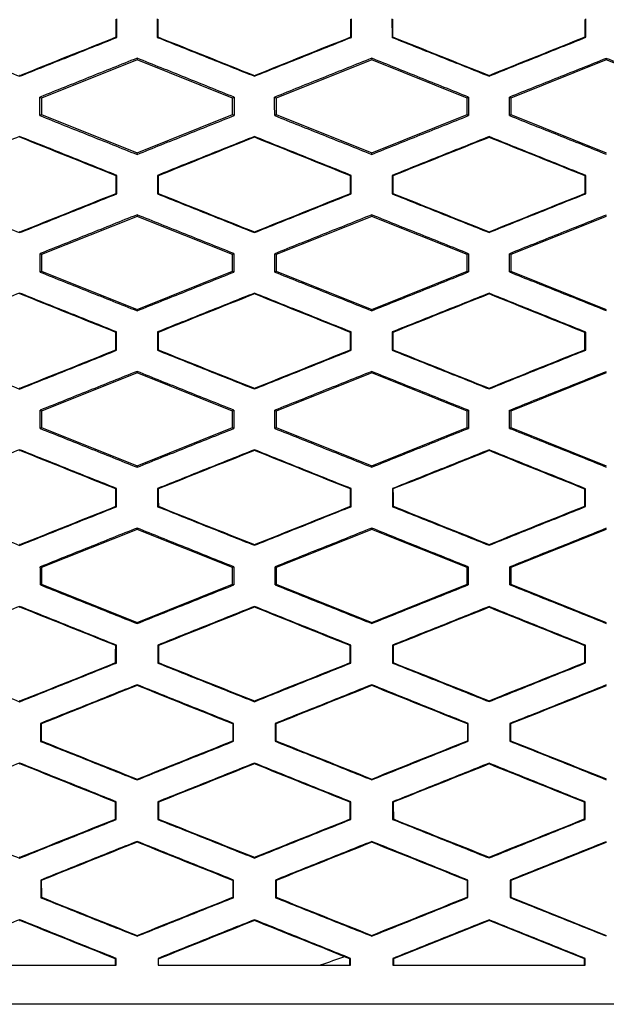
# Model space of a CAD drawing. Header units: millimetres. Extents: x 82 to 1002, y -172 to 1064.
# Tile 87 of 159: x 666 to 673, y 459 to 471. Entities that reach past the tile are written whole.
import ezdxf

# ---------------------------------------------------------------- set-up
doc = ezdxf.new("R2010")
doc.units = ezdxf.units.MM

msp = doc.modelspace()

# ---------------------------------------------------------------- linework, layer by layer
at = {"color": 7, "linetype": 'Continuous', "lineweight": 25}
for p, q in [((666.965, 471.251), (666.965, 471.489)), ((667.482, 471.489), (667.483, 471.251)), ((669.964, 471.251), (669.964, 471.488)), ((670.483, 471.488), (670.484, 471.251)), ((672.963, 471.252), (672.963, 471.487)), ((666.965, 471.251), (666.956, 471.257)), ((667.483, 471.251), (667.491, 471.257)), ((669.964, 471.251), (669.956, 471.257)), ((670.484, 471.251), (670.492, 471.257)), ((672.963, 471.252), (672.954, 471.258)), ((667.224, 470.985), (667.224, 470.964)), ((670.224, 470.984), (670.224, 470.964)), ((673.224, 470.982), (673.224, 470.964)), ((667.224, 470.964), (666.002, 470.476)), ((668.445, 470.476), (667.224, 470.964)), ((670.224, 470.964), (669.002, 470.476)), ((671.445, 470.476), (670.224, 470.964)), ((673.224, 470.964), (672.002, 470.476)), ((674.445, 470.476), (673.224, 470.964)), ((665.723, 470.754), (665.723, 470.764)), ((665.724, 470.754), (665.724, 470.764)), ((668.724, 470.755), (668.724, 470.764)), ((671.724, 470.756), (671.724, 470.766)), ((666.002, 470.476), (665.983, 470.489)), ((666.002, 470.476), (666.002, 470.264)), ((668.464, 470.488), (668.445, 470.476)), ((668.445, 470.264), (668.445, 470.476)), ((669.002, 470.476), (668.983, 470.488)), ((669.002, 470.476), (669.002, 470.264)), ((671.463, 470.488), (671.445, 470.476)), ((671.445, 470.264), (671.445, 470.476)), ((672.002, 470.476), (671.985, 470.487)), ((672.002, 470.476), (672.002, 470.264)), ((665.983, 470.251), (666.002, 470.264)), ((666.002, 470.264), (667.224, 469.775)), ((667.224, 469.775), (668.445, 470.264)), ((668.445, 470.264), (668.464, 470.251)), ((668.984, 470.251), (669.002, 470.264)), ((669.002, 470.264), (670.224, 469.775)), ((670.224, 469.775), (671.445, 470.264)), ((671.445, 470.264), (671.463, 470.252)), ((671.985, 470.252), (672.002, 470.264)), ((672.002, 470.264), (673.224, 469.775)), ((665.723, 469.975), (665.723, 469.985)), ((665.724, 469.975), (665.724, 469.985)), ((668.724, 469.975), (668.724, 469.984)), ((671.724, 469.973), (671.724, 469.983)), ((667.224, 469.755), (667.224, 469.775)), ((670.224, 469.756), (670.224, 469.775)), ((666.964, 469.488), (666.955, 469.482)), ((666.964, 469.251), (666.964, 469.488)), ((667.484, 469.488), (667.484, 469.252)), ((667.484, 469.488), (667.492, 469.482)), ((669.963, 469.488), (669.955, 469.482)), ((669.963, 469.252), (669.963, 469.488)), ((670.485, 469.487), (670.485, 469.252)), ((670.485, 469.487), (670.493, 469.482)), ((672.961, 469.487), (672.953, 469.481)), ((672.961, 469.253), (672.961, 469.487)), ((666.964, 469.251), (666.955, 469.257)), ((667.484, 469.252), (667.493, 469.257)), ((669.963, 469.252), (669.954, 469.258)), ((670.485, 469.252), (670.494, 469.258)), ((672.961, 469.253), (672.953, 469.259)), ((667.224, 468.964), (666.002, 468.476)), ((667.224, 468.984), (667.224, 468.964)), ((668.445, 468.476), (667.224, 468.964)), ((670.224, 468.964), (669.002, 468.476)), ((670.224, 468.983), (670.224, 468.964)), ((671.445, 468.476), (670.224, 468.964)), ((673.224, 468.964), (672.002, 468.476)), ((665.723, 468.756), (665.723, 468.765)), ((665.724, 468.756), (665.724, 468.765)), ((668.724, 468.756), (668.724, 468.766)), ((671.724, 468.758), (671.724, 468.767)), ((666.002, 468.476), (665.984, 468.488)), ((666.002, 468.476), (666.002, 468.264)), ((668.463, 468.488), (668.445, 468.476)), ((668.445, 468.264), (668.445, 468.476)), ((669.002, 468.476), (668.985, 468.487)), ((669.002, 468.476), (669.002, 468.264)), ((671.462, 468.487), (671.445, 468.476)), ((671.445, 468.264), (671.445, 468.476)), ((672.002, 468.476), (671.986, 468.487)), ((672.002, 468.476), (672.002, 468.264)), ((665.984, 468.252), (666.002, 468.264)), ((666.002, 468.264), (667.224, 467.775)), ((667.224, 467.775), (668.445, 468.264)), ((668.445, 468.264), (668.463, 468.252)), ((668.985, 468.252), (669.002, 468.264)), ((669.002, 468.264), (670.224, 467.775)), ((670.224, 467.775), (671.445, 468.264)), ((671.445, 468.264), (671.462, 468.253)), ((671.986, 468.253), (672.002, 468.264)), ((672.002, 468.264), (673.224, 467.775)), ((665.723, 467.974), (665.723, 467.983)), ((665.724, 467.974), (665.724, 467.983)), ((668.724, 467.973), (668.724, 467.983)), ((671.724, 467.972), (671.724, 467.981)), ((667.224, 467.757), (667.224, 467.775)), ((670.224, 467.758), (670.224, 467.775)), ((666.963, 467.487), (666.954, 467.481)), ((666.963, 467.252), (666.963, 467.487)), ((667.485, 467.487), (667.485, 467.253)), ((667.485, 467.487), (667.494, 467.481)), ((669.962, 467.487), (669.953, 467.481)), ((669.962, 467.253), (669.962, 467.487)), ((670.486, 467.487), (670.486, 467.253)), ((670.486, 467.487), (670.495, 467.481)), ((672.96, 467.486), (672.951, 467.48)), ((672.96, 467.254), (672.96, 467.486)), ((666.963, 467.252), (666.954, 467.258)), ((667.485, 467.253), (667.494, 467.258)), ((669.962, 467.253), (669.953, 467.259)), ((670.486, 467.253), (670.495, 467.259)), ((672.96, 467.254), (672.951, 467.26)), ((667.224, 466.964), (666.002, 466.476)), ((667.224, 466.982), (667.224, 466.964)), ((668.445, 466.476), (667.224, 466.964)), ((670.224, 466.964), (669.002, 466.476)), ((670.224, 466.981), (670.224, 466.964)), ((671.445, 466.476), (670.224, 466.964)), ((673.224, 466.964), (672.002, 466.476)), ((665.723, 466.757), (665.723, 466.767)), ((665.724, 466.757), (665.724, 466.767)), ((668.724, 466.758), (668.724, 466.767)), ((671.724, 466.759), (671.724, 466.769)), ((666.002, 466.476), (665.986, 466.487)), ((666.002, 466.476), (666.002, 466.264)), ((668.462, 466.487), (668.445, 466.476)), ((668.445, 466.264), (668.445, 466.476)), ((669.002, 466.476), (668.986, 466.486)), ((669.002, 466.476), (669.002, 466.264)), ((671.46, 466.486), (671.445, 466.476)), ((671.445, 466.264), (671.445, 466.476)), ((672.002, 466.476), (671.988, 466.485)), ((672.002, 466.476), (672.002, 466.264)), ((665.986, 466.253), (666.002, 466.264)), ((666.002, 466.264), (667.224, 465.775)), ((667.224, 465.775), (668.445, 466.264)), ((668.445, 466.264), (668.461, 466.253)), ((668.986, 466.253), (669.002, 466.264)), ((669.002, 466.264), (670.224, 465.775)), ((670.224, 465.775), (671.445, 466.264)), ((671.445, 466.264), (671.46, 466.254)), ((671.988, 466.254), (672.002, 466.264)), ((672.002, 466.264), (673.224, 465.775)), ((665.723, 465.981), (665.723, 465.972)), ((665.724, 465.972), (665.724, 465.982)), ((668.724, 465.972), (668.724, 465.981)), ((671.724, 465.97), (671.724, 465.98)), ((667.224, 465.758), (667.224, 465.775)), ((670.224, 465.759), (670.224, 465.775)), ((666.961, 465.486), (666.952, 465.48)), ((666.961, 465.254), (666.961, 465.486)), ((667.487, 465.486), (667.487, 465.254)), ((667.487, 465.486), (667.495, 465.48)), ((669.96, 465.486), (669.952, 465.48)), ((669.96, 465.254), (669.96, 465.486)), ((670.488, 465.485), (670.488, 465.254)), ((670.488, 465.485), (670.496, 465.48)), ((672.959, 465.484), (672.95, 465.479)), ((672.958, 465.255), (672.959, 465.484)), ((666.961, 465.254), (666.952, 465.259)), ((667.487, 465.254), (667.496, 465.26)), ((669.96, 465.254), (669.951, 465.26)), ((670.488, 465.254), (670.497, 465.26)), ((672.958, 465.255), (672.95, 465.261)), ((667.224, 464.964), (666.002, 464.476)), ((667.224, 464.981), (667.224, 464.964)), ((668.446, 464.476), (667.224, 464.964)), ((670.224, 464.964), (669.002, 464.476)), ((670.224, 464.98), (670.224, 464.964)), ((671.446, 464.476), (670.224, 464.964)), ((673.224, 464.964), (672.002, 464.476)), ((665.723, 464.769), (665.723, 464.759)), ((665.724, 464.759), (665.724, 464.769)), ((668.724, 464.76), (668.724, 464.769)), ((671.724, 464.761), (671.724, 464.771)), ((666.002, 464.476), (665.987, 464.486)), ((666.002, 464.476), (666.002, 464.264)), ((668.46, 464.485), (668.446, 464.476)), ((668.446, 464.264), (668.446, 464.476)), ((669.002, 464.476), (668.988, 464.485)), ((669.002, 464.476), (669.002, 464.264)), ((671.459, 464.485), (671.446, 464.476)), ((671.446, 464.264), (671.446, 464.476)), ((672.002, 464.476), (671.989, 464.484)), ((672.002, 464.476), (672.002, 464.264)), ((665.988, 464.254), (666.002, 464.264)), ((666.002, 464.264), (667.224, 463.775)), ((667.224, 463.775), (668.446, 464.264)), ((668.446, 464.264), (668.46, 464.254)), ((668.988, 464.255), (669.002, 464.264)), ((669.002, 464.264), (670.224, 463.775)), ((670.224, 463.775), (671.446, 464.264)), ((671.446, 464.264), (671.458, 464.255)), ((671.99, 464.256), (672.002, 464.264)), ((672.002, 464.264), (673.224, 463.775)), ((665.723, 463.979), (665.723, 463.97)), ((665.724, 463.97), (665.724, 463.98)), ((668.724, 463.97), (668.724, 463.979)), ((671.724, 463.968), (671.724, 463.978)), ((667.224, 463.76), (667.224, 463.775)), ((670.224, 463.761), (670.224, 463.775)), ((666.959, 463.485), (666.951, 463.479)), ((666.959, 463.255), (666.959, 463.485)), ((667.489, 463.485), (667.489, 463.255)), ((667.489, 463.485), (667.497, 463.479)), ((669.958, 463.484), (669.95, 463.478)), ((669.958, 463.255), (669.958, 463.484)), ((670.49, 463.484), (670.49, 463.256)), ((670.49, 463.484), (670.498, 463.478)), ((672.957, 463.483), (672.948, 463.477)), ((672.957, 463.257), (672.957, 463.483)), ((666.959, 463.255), (666.95, 463.261)), ((667.489, 463.255), (667.498, 463.261)), ((669.958, 463.255), (669.95, 463.261)), ((670.49, 463.256), (670.499, 463.261)), ((672.957, 463.257), (672.948, 463.263)), ((667.224, 462.979), (667.224, 462.969)), ((670.224, 462.978), (670.224, 462.968)), ((665.723, 462.771), (665.723, 462.761)), ((665.724, 462.761), (665.724, 462.771)), ((668.724, 462.762), (668.724, 462.771)), ((671.724, 462.763), (671.724, 462.773)), ((665.989, 462.484), (665.99, 462.255)), ((665.989, 462.484), (665.998, 462.478)), ((668.449, 462.478), (668.458, 462.484)), ((668.449, 462.478), (668.449, 462.262)), ((668.458, 462.256), (668.458, 462.484)), ((668.99, 462.484), (668.99, 462.256)), ((668.99, 462.484), (668.999, 462.478)), ((671.448, 462.477), (671.457, 462.483)), ((671.448, 462.477), (671.448, 462.263)), ((671.457, 462.257), (671.457, 462.483)), ((671.991, 462.483), (671.992, 462.257)), ((671.991, 462.483), (672, 462.477)), ((665.99, 462.255), (665.998, 462.261)), ((668.458, 462.256), (668.449, 462.262)), ((668.99, 462.256), (668.999, 462.262)), ((671.457, 462.257), (671.448, 462.263)), ((671.992, 462.257), (672, 462.263)), ((665.723, 461.977), (665.723, 461.968)), ((665.724, 461.968), (665.724, 461.978)), ((668.724, 461.968), (668.724, 461.977)), ((671.724, 461.966), (671.724, 461.976)), ((667.224, 461.762), (667.224, 461.772)), ((670.224, 461.763), (670.224, 461.773)), ((666.957, 461.484), (666.949, 461.478)), ((666.957, 461.256), (666.957, 461.484)), ((667.491, 461.483), (667.491, 461.256)), ((667.491, 461.483), (667.499, 461.478)), ((669.956, 461.483), (669.948, 461.477)), ((669.956, 461.257), (669.956, 461.483)), ((670.492, 461.483), (670.492, 461.257)), ((670.492, 461.483), (670.5, 461.477)), ((672.955, 461.482), (672.946, 461.476)), ((672.954, 461.258), (672.955, 461.482)), ((666.957, 461.256), (666.948, 461.262)), ((667.491, 461.256), (667.5, 461.262)), ((669.956, 461.257), (669.948, 461.263)), ((670.492, 461.257), (670.501, 461.263)), ((672.954, 461.258), (672.946, 461.264)), ((667.224, 460.976), (667.224, 460.967)), ((670.224, 460.975), (670.224, 460.966)), ((673.224, 460.964), (672.002, 460.476)), ((665.723, 460.773), (665.723, 460.764)), ((665.724, 460.763), (665.724, 460.773)), ((668.724, 460.764), (668.724, 460.773)), ((671.724, 460.765), (671.724, 460.775)), ((665.992, 460.483), (665.992, 460.257)), ((665.992, 460.483), (666, 460.477)), ((668.447, 460.477), (668.456, 460.483)), ((668.447, 460.477), (668.447, 460.263)), ((668.456, 460.257), (668.456, 460.483)), ((668.992, 460.483), (668.992, 460.257)), ((668.992, 460.483), (669.001, 460.477)), ((671.446, 460.476), (671.455, 460.482)), ((671.446, 460.476), (671.446, 460.264)), ((671.454, 460.258), (671.455, 460.482)), ((671.994, 460.482), (671.994, 460.258)), ((671.994, 460.482), (672.002, 460.476)), ((672.002, 460.476), (672.002, 460.264)), ((665.992, 460.257), (666.001, 460.263)), ((668.456, 460.257), (668.447, 460.263)), ((668.992, 460.257), (669.001, 460.263)), ((671.454, 460.258), (671.446, 460.264)), ((671.994, 460.258), (672.002, 460.264)), ((672.002, 460.264), (673.224, 459.775)), ((665.723, 459.975), (665.723, 459.966)), ((665.724, 459.966), (665.724, 459.975)), ((668.724, 459.975), (668.724, 459.965)), ((671.724, 459.964), (670.502, 459.476)), ((671.724, 459.973), (671.724, 459.964)), ((672.946, 459.476), (671.724, 459.964)), ((667.224, 459.765), (667.224, 459.774)), ((670.224, 459.766), (670.224, 459.775)), ((666.946, 459.476), (666.955, 459.482)), ((666.946, 459.476), (666.946, 459.395)), ((666.955, 459.395), (666.955, 459.482)), ((667.493, 459.482), (667.493, 459.395)), ((667.493, 459.482), (667.502, 459.476)), ((669.946, 459.476), (669.877, 459.503)), ((669.954, 459.481), (669.946, 459.476)), ((669.946, 459.395), (669.946, 459.476)), ((669.954, 459.395), (669.954, 459.481)), ((670.494, 459.481), (670.494, 459.395)), ((670.494, 459.481), (670.502, 459.476)), ((670.502, 459.476), (670.502, 459.395)), ((672.953, 459.48), (672.946, 459.476)), ((672.946, 459.395), (672.946, 459.476)), ((672.952, 459.395), (672.953, 459.48))]:
    msp.add_line(p, q, dxfattribs=at)
for points in [[(666.956, 471.257), (666.956, 471.332), (666.956, 471.408), (666.957, 471.483)], [(667.491, 471.483), (667.491, 471.408), (667.491, 471.332), (667.491, 471.257)], [(669.956, 471.257), (669.956, 471.332), (669.956, 471.407), (669.956, 471.483)], [(670.492, 471.482), (670.492, 471.407), (670.492, 471.332), (670.492, 471.257)], [(672.954, 471.258), (672.954, 471.333), (672.954, 471.407), (672.954, 471.481)], [(665.724, 470.764), (666.135, 470.928), (666.546, 471.092), (666.956, 471.257)], [(667.491, 471.257), (667.902, 471.092), (668.313, 470.928), (668.724, 470.764)], [(668.724, 470.764), (669.134, 470.929), (669.545, 471.093), (669.956, 471.257)], [(670.492, 471.257), (670.903, 471.093), (671.313, 470.93), (671.724, 470.766)], [(671.724, 470.766), (672.134, 470.93), (672.544, 471.094), (672.954, 471.258)], [(665.724, 470.764), (665.724, 470.764), (665.723, 470.764), (665.723, 470.764)], [(665.723, 470.764), (665.723, 470.764), (665.723, 470.764), (665.723, 470.764)], [(665.983, 470.251), (665.983, 470.33), (665.983, 470.409), (665.983, 470.489)], [(668.464, 470.488), (668.464, 470.409), (668.464, 470.33), (668.464, 470.251)], [(668.984, 470.251), (668.983, 470.33), (668.983, 470.409), (668.983, 470.488)], [(671.463, 470.488), (671.463, 470.409), (671.463, 470.331), (671.463, 470.252)], [(671.985, 470.252), (671.985, 470.331), (671.985, 470.409), (671.985, 470.487)], [(665.723, 469.975), (665.723, 469.975), (665.723, 469.975), (665.723, 469.975)], [(665.724, 469.975), (665.724, 469.975), (665.723, 469.975), (665.723, 469.975)], [(666.955, 469.482), (666.545, 469.647), (666.134, 469.811), (665.724, 469.975)], [(668.724, 469.975), (668.313, 469.811), (667.903, 469.646), (667.492, 469.482)], [(669.955, 469.482), (669.544, 469.646), (669.134, 469.81), (668.724, 469.975)], [(671.724, 469.973), (671.314, 469.809), (670.904, 469.646), (670.493, 469.482)], [(672.953, 469.481), (672.543, 469.645), (672.134, 469.809), (671.724, 469.973)], [(666.955, 469.257), (666.955, 469.332), (666.955, 469.407), (666.955, 469.482)], [(667.492, 469.482), (667.492, 469.407), (667.492, 469.332), (667.493, 469.257)], [(669.954, 469.258), (669.954, 469.333), (669.954, 469.407), (669.955, 469.482)], [(670.493, 469.482), (670.493, 469.407), (670.493, 469.333), (670.494, 469.258)], [(672.953, 469.259), (672.953, 469.333), (672.953, 469.407), (672.953, 469.481)], [(665.724, 468.765), (666.134, 468.929), (666.545, 469.093), (666.955, 469.257)], [(667.493, 469.257), (667.903, 469.093), (668.313, 468.93), (668.724, 468.766)], [(668.724, 468.766), (669.134, 468.93), (669.544, 469.094), (669.954, 469.258)], [(670.494, 469.258), (670.904, 469.094), (671.314, 468.931), (671.724, 468.767)], [(671.724, 468.767), (672.133, 468.931), (672.543, 469.095), (672.953, 469.259)], [(665.723, 468.765), (665.723, 468.765), (665.723, 468.765), (665.723, 468.765)], [(665.724, 468.765), (665.724, 468.765), (665.724, 468.765), (665.723, 468.765)], [(665.984, 468.252), (665.984, 468.331), (665.984, 468.409), (665.984, 468.488)], [(668.463, 468.488), (668.463, 468.409), (668.463, 468.331), (668.463, 468.252)], [(668.985, 468.252), (668.985, 468.331), (668.985, 468.409), (668.985, 468.487)], [(671.462, 468.487), (671.462, 468.409), (671.462, 468.331), (671.462, 468.253)], [(671.986, 468.253), (671.986, 468.331), (671.986, 468.409), (671.986, 468.487)], [(665.723, 467.974), (665.723, 467.974), (665.723, 467.974), (665.723, 467.974)], [(665.724, 467.974), (665.724, 467.974), (665.724, 467.974), (665.723, 467.974)], [(666.954, 467.481), (666.544, 467.645), (666.134, 467.81), (665.724, 467.974)], [(668.724, 467.973), (668.314, 467.809), (667.904, 467.645), (667.494, 467.481)], [(669.953, 467.481), (669.543, 467.645), (669.134, 467.809), (668.724, 467.973)], [(671.724, 467.972), (671.314, 467.808), (670.905, 467.644), (670.495, 467.481)], [(672.951, 467.48), (672.542, 467.644), (672.133, 467.808), (671.724, 467.972)], [(666.954, 467.258), (666.954, 467.333), (666.954, 467.407), (666.954, 467.481)], [(667.494, 467.481), (667.494, 467.407), (667.494, 467.333), (667.494, 467.258)], [(669.953, 467.259), (669.953, 467.333), (669.953, 467.407), (669.953, 467.481)], [(670.495, 467.481), (670.495, 467.407), (670.495, 467.333), (670.495, 467.259)], [(672.951, 467.26), (672.951, 467.333), (672.951, 467.406), (672.951, 467.48)], [(665.724, 466.767), (666.134, 466.931), (666.544, 467.094), (666.954, 467.258)], [(667.494, 467.258), (667.904, 467.095), (668.314, 466.931), (668.724, 466.767)], [(668.724, 466.767), (669.134, 466.931), (669.543, 467.095), (669.953, 467.259)], [(670.495, 467.259), (670.905, 467.096), (671.314, 466.932), (671.724, 466.769)], [(671.724, 466.769), (672.133, 466.933), (672.542, 467.096), (672.951, 467.26)], [(665.724, 466.767), (665.724, 466.767), (665.724, 466.767), (665.723, 466.767)], [(665.723, 466.767), (665.723, 466.767), (665.723, 466.767), (665.723, 466.767)], [(665.986, 466.253), (665.986, 466.331), (665.986, 466.409), (665.986, 466.487)], [(668.462, 466.487), (668.462, 466.409), (668.461, 466.331), (668.461, 466.253)], [(668.986, 466.253), (668.986, 466.331), (668.986, 466.409), (668.986, 466.486)], [(671.46, 466.486), (671.46, 466.409), (671.46, 466.331), (671.46, 466.254)], [(671.988, 466.254), (671.988, 466.331), (671.988, 466.408), (671.988, 466.486)], [(665.723, 465.972), (665.724, 465.972), (665.724, 465.972), (665.724, 465.972)], [(665.723, 465.972), (665.723, 465.972), (665.723, 465.972), (665.723, 465.972)], [(666.952, 465.48), (666.543, 465.644), (666.133, 465.808), (665.724, 465.972)], [(668.724, 465.972), (668.314, 465.808), (667.905, 465.644), (667.495, 465.48)], [(669.952, 465.48), (669.542, 465.644), (669.133, 465.808), (668.724, 465.972)], [(671.724, 465.97), (671.315, 465.807), (670.906, 465.643), (670.496, 465.48)], [(672.95, 465.479), (672.541, 465.642), (672.133, 465.806), (671.724, 465.97)], [(666.952, 465.259), (666.952, 465.333), (666.952, 465.407), (666.952, 465.48)], [(667.495, 465.48), (667.496, 465.407), (667.496, 465.333), (667.496, 465.26)], [(669.951, 465.26), (669.951, 465.333), (669.951, 465.406), (669.952, 465.48)], [(670.496, 465.48), (670.497, 465.406), (670.497, 465.333), (670.497, 465.26)], [(672.95, 465.261), (672.95, 465.334), (672.95, 465.406), (672.95, 465.479)], [(665.724, 464.769), (666.133, 464.932), (666.543, 465.096), (666.952, 465.259)], [(667.496, 465.26), (667.905, 465.096), (668.314, 464.933), (668.724, 464.769)], [(668.724, 464.769), (669.133, 464.933), (669.542, 465.096), (669.951, 465.26)], [(670.497, 465.26), (670.906, 465.097), (671.315, 464.934), (671.724, 464.771)], [(671.724, 464.771), (672.133, 464.934), (672.541, 465.098), (672.95, 465.261)], [(665.723, 464.769), (665.723, 464.769), (665.723, 464.769), (665.723, 464.769)], [(665.724, 464.769), (665.724, 464.769), (665.724, 464.769), (665.723, 464.769)], [(665.988, 464.254), (665.988, 464.331), (665.988, 464.408), (665.987, 464.486)], [(668.46, 464.485), (668.46, 464.408), (668.46, 464.331), (668.46, 464.254)], [(668.988, 464.255), (668.988, 464.331), (668.988, 464.408), (668.988, 464.485)], [(671.459, 464.485), (671.459, 464.408), (671.458, 464.332), (671.458, 464.255)], [(671.99, 464.256), (671.99, 464.332), (671.99, 464.408), (671.989, 464.484)], [(665.723, 463.97), (665.724, 463.97), (665.724, 463.97), (665.724, 463.97)], [(665.723, 463.97), (665.723, 463.97), (665.723, 463.97), (665.723, 463.97)], [(666.951, 463.479), (666.542, 463.643), (666.133, 463.806), (665.724, 463.97)], [(668.724, 463.97), (668.315, 463.806), (667.906, 463.643), (667.497, 463.479)], [(669.95, 463.478), (669.541, 463.642), (669.133, 463.806), (668.724, 463.97)], [(671.724, 463.968), (671.315, 463.805), (670.907, 463.642), (670.498, 463.478)], [(672.948, 463.477), (672.54, 463.641), (672.132, 463.805), (671.724, 463.968)], [(666.95, 463.261), (666.95, 463.333), (666.95, 463.406), (666.951, 463.479)], [(667.497, 463.479), (667.497, 463.406), (667.497, 463.333), (667.498, 463.261)], [(669.95, 463.261), (669.95, 463.334), (669.95, 463.406), (669.95, 463.478)], [(670.498, 463.478), (670.498, 463.406), (670.498, 463.334), (670.499, 463.261)], [(672.948, 463.263), (672.948, 463.334), (672.948, 463.406), (672.948, 463.477)], [(665.724, 462.771), (666.133, 462.934), (666.542, 463.097), (666.95, 463.261)], [(667.498, 463.261), (667.906, 463.098), (668.315, 462.934), (668.724, 462.771)], [(668.724, 462.771), (669.132, 462.934), (669.541, 463.098), (669.95, 463.261)], [(670.499, 463.261), (670.907, 463.099), (671.315, 462.936), (671.724, 462.773)], [(671.724, 462.773), (672.132, 462.936), (672.54, 463.099), (672.948, 463.263)], [(667.224, 462.969), (666.815, 462.806), (666.407, 462.642), (665.998, 462.478)], [(668.449, 462.478), (668.041, 462.642), (667.632, 462.805), (667.224, 462.969)], [(670.224, 462.968), (669.816, 462.805), (669.407, 462.641), (668.999, 462.478)], [(671.448, 462.477), (671.04, 462.641), (670.632, 462.805), (670.224, 462.968)], [(673.224, 462.966), (672.816, 462.803), (672.408, 462.64), (672, 462.477)], [(665.724, 462.771), (665.724, 462.771), (665.724, 462.771), (665.723, 462.771)], [(665.723, 462.771), (665.723, 462.771), (665.723, 462.771), (665.723, 462.771)], [(665.998, 462.478), (665.998, 462.406), (665.998, 462.334), (665.998, 462.261)], [(668.999, 462.478), (668.999, 462.406), (668.999, 462.334), (668.999, 462.262)], [(672, 462.477), (672, 462.406), (672, 462.334), (672, 462.263)], [(665.998, 462.261), (666.407, 462.098), (666.815, 461.935), (667.224, 461.772)], [(667.224, 461.772), (667.632, 461.935), (668.041, 462.098), (668.449, 462.262)], [(668.999, 462.262), (669.407, 462.099), (669.816, 461.936), (670.224, 461.773)], [(670.224, 461.773), (670.632, 461.936), (671.04, 462.099), (671.448, 462.263)], [(672, 462.263), (672.408, 462.1), (672.816, 461.937), (673.224, 461.775)], [(665.723, 461.968), (665.724, 461.968), (665.724, 461.968), (665.724, 461.968)], [(665.723, 461.968), (665.723, 461.968), (665.723, 461.968), (665.723, 461.968)], [(666.949, 461.478), (666.54, 461.641), (666.132, 461.805), (665.724, 461.968)], [(668.724, 461.968), (668.316, 461.804), (667.908, 461.641), (667.499, 461.478)], [(669.948, 461.477), (669.54, 461.641), (669.132, 461.804), (668.724, 461.968)], [(671.724, 461.966), (671.316, 461.803), (670.908, 461.64), (670.5, 461.477)], [(672.946, 461.476), (672.539, 461.639), (672.131, 461.803), (671.724, 461.966)], [(666.948, 461.262), (666.948, 461.334), (666.948, 461.406), (666.949, 461.478)], [(667.499, 461.478), (667.499, 461.406), (667.5, 461.334), (667.5, 461.262)], [(669.948, 461.263), (669.948, 461.334), (669.948, 461.406), (669.948, 461.477)], [(670.5, 461.477), (670.5, 461.406), (670.501, 461.334), (670.501, 461.263)], [(672.946, 461.264), (672.946, 461.335), (672.946, 461.405), (672.946, 461.476)], [(665.724, 460.773), (666.132, 460.936), (666.54, 461.099), (666.948, 461.262)], [(667.5, 461.262), (667.908, 461.099), (668.316, 460.936), (668.724, 460.773)], [(668.724, 460.773), (669.132, 460.936), (669.54, 461.1), (669.948, 461.263)], [(670.501, 461.263), (670.908, 461.1), (671.316, 460.938), (671.724, 460.775)], [(671.724, 460.775), (672.131, 460.938), (672.539, 461.101), (672.946, 461.264)], [(667.224, 460.967), (666.816, 460.804), (666.408, 460.64), (666, 460.477)], [(668.447, 460.477), (668.039, 460.64), (667.632, 460.803), (667.224, 460.967)], [(670.224, 460.966), (669.816, 460.803), (669.409, 460.64), (669.001, 460.477)], [(671.446, 460.476), (671.039, 460.639), (670.631, 460.803), (670.224, 460.966)], [(665.723, 460.773), (665.723, 460.773), (665.723, 460.773), (665.723, 460.773)], [(665.724, 460.773), (665.724, 460.773), (665.724, 460.773), (665.723, 460.773)], [(666, 460.477), (666, 460.406), (666, 460.334), (666.001, 460.263)], [(669.001, 460.477), (669.001, 460.405), (669.001, 460.334), (669.001, 460.263)], [(666.001, 460.263), (666.408, 460.1), (666.816, 459.937), (667.224, 459.774)], [(667.224, 459.774), (667.632, 459.937), (668.039, 460.1), (668.447, 460.263)], [(669.001, 460.263), (669.409, 460.101), (669.816, 459.938), (670.224, 459.775)], [(670.224, 459.775), (670.631, 459.938), (671.038, 460.101), (671.446, 460.264)], [(665.723, 459.966), (665.724, 459.966), (665.724, 459.966), (665.724, 459.966)], [(665.723, 459.966), (665.723, 459.966), (665.723, 459.966), (665.723, 459.966)], [(666.946, 459.476), (666.539, 459.639), (666.131, 459.803), (665.724, 459.966)], [(668.724, 459.965), (668.317, 459.802), (667.909, 459.639), (667.502, 459.476)], [(669.877, 459.503), (669.493, 459.657), (669.108, 459.811), (668.724, 459.965)], [(669.877, 459.503), (669.774, 459.466), (669.671, 459.43), (669.567, 459.395)], [(675.925, 458.895), (669.12, 458.895), (662.328, 458.895), (655.524, 458.895)]]:
    msp.add_open_spline(points, degree=3, dxfattribs=at)
for points, knots in [([(664.482, 471.251), (664.688, 471.168), (665.102, 471.003), (665.516, 470.837), (665.723, 470.754)], [0, 0, 0, 0, 0.498481, 1, 1, 1, 1]), ([(665.723, 470.754), (665.931, 470.837), (666.345, 471.003), (666.759, 471.168), (666.965, 471.251)], [0, 0, 0, 0, 0.501519, 1, 1, 1, 1]), ([(667.483, 471.251), (667.689, 471.168), (668.103, 471.003), (668.517, 470.838), (668.724, 470.755)], [0, 0, 0, 0, 0.499728, 1, 1, 1, 1]), ([(668.724, 470.755), (668.93, 470.838), (669.344, 471.003), (669.757, 471.168), (669.964, 471.251)], [0, 0, 0, 0, 0.499705, 1, 1, 1, 1]), ([(670.484, 471.251), (670.69, 471.169), (671.104, 471.004), (671.517, 470.839), (671.724, 470.756)], [0, 0, 0, 0, 0.499542, 1, 1, 1, 1]), ([(671.724, 470.756), (671.93, 470.839), (672.343, 471.004), (672.756, 471.17), (672.963, 471.252)], [0, 0, 0, 0, 0.499569, 1, 1, 1, 1]), ([(667.224, 470.985), (667.017, 470.903), (666.603, 470.737), (666.19, 470.571), (665.983, 470.489)], [0, 0, 0, 0, 0.50006, 1, 1, 1, 1]), ([(668.464, 470.488), (668.258, 470.571), (667.844, 470.737), (667.43, 470.903), (667.224, 470.985)], [0, 0, 0, 0, 0.5002581, 1, 1, 1, 1]), ([(670.224, 470.984), (670.017, 470.902), (669.603, 470.736), (669.19, 470.571), (668.983, 470.488)], [0, 0, 0, 0, 0.500303, 1, 1, 1, 1]), ([(671.463, 470.488), (671.256, 470.57), (670.843, 470.736), (670.43, 470.902), (670.224, 470.984)], [0, 0, 0, 0, 0.5004538, 1, 1, 1, 1]), ([(673.224, 470.982), (673.017, 470.9), (672.604, 470.735), (672.191, 470.57), (671.985, 470.487)], [0, 0, 0, 0, 0.500428, 1, 1, 1, 1]), ([(674.461, 470.486), (674.255, 470.569), (673.842, 470.734), (673.43, 470.9), (673.224, 470.982)], [0, 0, 0, 0, 0.50053, 1, 1, 1, 1]), ([(665.983, 470.251), (666.19, 470.168), (666.603, 470.003), (667.017, 469.838), (667.224, 469.755)], [0, 0, 0, 0, 0.499857, 1, 1, 1, 1]), ([(667.224, 469.755), (667.43, 469.838), (667.844, 470.003), (668.257, 470.169), (668.464, 470.251)], [0, 0, 0, 0, 0.4998245, 1, 1, 1, 1]), ([(668.984, 470.251), (669.19, 470.169), (669.604, 470.004), (670.017, 469.839), (670.224, 469.756)], [0, 0, 0, 0, 0.499613, 1, 1, 1, 1]), ([(670.224, 469.756), (670.43, 469.839), (670.843, 470.004), (671.256, 470.169), (671.463, 470.252)], [0, 0, 0, 0, 0.499629, 1, 1, 1, 1]), ([(671.985, 470.252), (672.191, 470.17), (672.604, 470.005), (673.017, 469.841), (673.224, 469.758)], [0, 0, 0, 0, 0.499486, 1, 1, 1, 1]), ([(665.723, 469.985), (665.516, 469.902), (665.102, 469.736), (664.689, 469.571), (664.483, 469.488)], [0, 0, 0, 0, 0.501144, 1, 1, 1, 1]), ([(666.964, 469.488), (666.758, 469.571), (666.344, 469.736), (665.931, 469.902), (665.723, 469.985)], [0, 0, 0, 0, 0.498856, 1, 1, 1, 1]), ([(668.724, 469.984), (668.517, 469.902), (668.104, 469.736), (667.69, 469.571), (667.484, 469.488)], [0, 0, 0, 0, 0.50019, 1, 1, 1, 1]), ([(669.963, 469.488), (669.757, 469.57), (669.343, 469.736), (668.93, 469.902), (668.724, 469.984)], [0, 0, 0, 0, 0.500378, 1, 1, 1, 1]), ([(671.724, 469.983), (671.517, 469.9), (671.104, 469.735), (670.691, 469.57), (670.485, 469.487)], [0, 0, 0, 0, 0.500375, 1, 1, 1, 1]), ([(672.961, 469.487), (672.755, 469.569), (672.343, 469.735), (671.93, 469.9), (671.724, 469.983)], [0, 0, 0, 0, 0.500516, 1, 1, 1, 1]), ([(664.483, 469.251), (664.689, 469.169), (665.102, 469.004), (665.516, 468.838), (665.723, 468.756)], [0, 0, 0, 0, 0.498463, 1, 1, 1, 1]), ([(665.723, 468.756), (665.931, 468.838), (666.344, 469.004), (666.758, 469.169), (666.964, 469.251)], [0, 0, 0, 0, 0.501537, 1, 1, 1, 1]), ([(667.484, 469.252), (667.69, 469.169), (668.104, 469.004), (668.517, 468.839), (668.724, 468.756)], [0, 0, 0, 0, 0.499714, 1, 1, 1, 1]), ([(668.724, 468.756), (668.93, 468.839), (669.343, 469.004), (669.756, 469.169), (669.963, 469.252)], [0, 0, 0, 0, 0.499718, 1, 1, 1, 1]), ([(670.485, 469.252), (670.691, 469.17), (671.104, 469.005), (671.517, 468.84), (671.724, 468.758)], [0, 0, 0, 0, 0.499527, 1, 1, 1, 1]), ([(671.724, 468.758), (671.93, 468.84), (672.342, 469.005), (672.755, 469.171), (672.961, 469.253)], [0, 0, 0, 0, 0.499582, 1, 1, 1, 1]), ([(667.224, 468.984), (667.017, 468.901), (666.604, 468.736), (666.191, 468.57), (665.984, 468.488)], [0, 0, 0, 0, 0.500047, 1, 1, 1, 1]), ([(668.463, 468.488), (668.256, 468.57), (667.843, 468.736), (667.43, 468.901), (667.224, 468.984)], [0, 0, 0, 0, 0.500272, 1, 1, 1, 1]), ([(670.224, 468.983), (670.017, 468.9), (669.604, 468.735), (669.191, 468.57), (668.985, 468.487)], [0, 0, 0, 0, 0.50029, 1, 1, 1, 1]), ([(671.462, 468.487), (671.255, 468.57), (670.843, 468.735), (670.43, 468.9), (670.224, 468.983)], [0, 0, 0, 0, 0.500468, 1, 1, 1, 1]), ([(673.224, 468.981), (673.017, 468.899), (672.605, 468.734), (672.192, 468.569), (671.986, 468.487)], [0, 0, 0, 0, 0.500416, 1, 1, 1, 1]), ([(665.984, 468.252), (666.191, 468.169), (666.604, 468.004), (667.017, 467.839), (667.224, 467.757)], [0, 0, 0, 0, 0.499846, 1, 1, 1, 1]), ([(667.224, 467.757), (667.43, 467.839), (667.843, 468.004), (668.256, 468.17), (668.463, 468.252)], [0, 0, 0, 0, 0.499835, 1, 1, 1, 1]), ([(668.985, 468.252), (669.191, 468.17), (669.604, 468.005), (670.017, 467.84), (670.224, 467.758)], [0, 0, 0, 0, 0.4996, 1, 1, 1, 1]), ([(670.224, 467.758), (670.43, 467.84), (670.843, 468.005), (671.255, 468.17), (671.462, 468.253)], [0, 0, 0, 0, 0.4996396, 1, 1, 1, 1]), ([(671.986, 468.253), (672.192, 468.171), (672.605, 468.007), (673.017, 467.842), (673.224, 467.76)], [0, 0, 0, 0, 0.499473, 1, 1, 1, 1]), ([(665.723, 467.983), (665.516, 467.901), (665.103, 467.735), (664.69, 467.57), (664.484, 467.487)], [0, 0, 0, 0, 0.501086, 1, 1, 1, 1]), ([(666.963, 467.487), (666.757, 467.57), (666.344, 467.735), (665.93, 467.901), (665.723, 467.983)], [0, 0, 0, 0, 0.498914, 1, 1, 1, 1]), ([(668.724, 467.983), (668.517, 467.9), (668.104, 467.735), (667.691, 467.57), (667.485, 467.487)], [0, 0, 0, 0, 0.500181, 1, 1, 1, 1]), ([(669.962, 467.487), (669.755, 467.569), (669.343, 467.735), (668.93, 467.9), (668.724, 467.983)], [0, 0, 0, 0, 0.5003895, 1, 1, 1, 1]), ([(671.724, 467.981), (671.517, 467.899), (671.105, 467.734), (670.692, 467.569), (670.486, 467.487)], [0, 0, 0, 0, 0.500366, 1, 1, 1, 1]), ([(672.96, 467.486), (672.754, 467.568), (672.342, 467.734), (671.93, 467.899), (671.724, 467.981)], [0, 0, 0, 0, 0.500528, 1, 1, 1, 1]), ([(664.484, 467.252), (664.69, 467.17), (665.103, 467.005), (665.516, 466.84), (665.723, 466.757)], [0, 0, 0, 0, 0.498458, 1, 1, 1, 1]), ([(665.723, 466.757), (665.931, 466.84), (666.344, 467.005), (666.757, 467.17), (666.963, 467.252)], [0, 0, 0, 0, 0.501542, 1, 1, 1, 1]), ([(667.485, 467.253), (667.692, 467.17), (668.104, 467.005), (668.517, 466.84), (668.724, 466.758)], [0, 0, 0, 0, 0.499704, 1, 1, 1, 1]), ([(668.724, 466.758), (668.93, 466.84), (669.343, 467.005), (669.755, 467.17), (669.962, 467.253)], [0, 0, 0, 0, 0.499726, 1, 1, 1, 1]), ([(670.486, 467.253), (670.692, 467.171), (671.105, 467.006), (671.517, 466.842), (671.724, 466.759)], [0, 0, 0, 0, 0.499517, 1, 1, 1, 1]), ([(671.724, 466.759), (671.93, 466.842), (672.342, 467.007), (672.754, 467.172), (672.96, 467.254)], [0, 0, 0, 0, 0.499589, 1, 1, 1, 1]), ([(667.224, 466.982), (667.017, 466.9), (666.605, 466.735), (666.192, 466.569), (665.986, 466.487)], [0, 0, 0, 0, 0.50004, 1, 1, 1, 1]), ([(668.462, 466.487), (668.255, 466.569), (667.843, 466.734), (667.43, 466.9), (667.224, 466.982)], [0, 0, 0, 0, 0.50028, 1, 1, 1, 1]), ([(670.224, 466.981), (670.017, 466.899), (669.605, 466.734), (669.192, 466.569), (668.986, 466.486)], [0, 0, 0, 0, 0.500284, 1, 1, 1, 1]), ([(671.46, 466.486), (671.254, 466.568), (670.842, 466.734), (670.43, 466.899), (670.224, 466.981)], [0, 0, 0, 0, 0.500477, 1, 1, 1, 1]), ([(673.224, 466.979), (673.018, 466.897), (672.606, 466.732), (672.194, 466.568), (671.988, 466.485)], [0, 0, 0, 0, 0.500409, 1, 1, 1, 1]), ([(665.986, 466.253), (666.192, 466.171), (666.605, 466.006), (667.017, 465.841), (667.224, 465.758)], [0, 0, 0, 0, 0.49984, 1, 1, 1, 1]), ([(667.224, 465.758), (667.43, 465.841), (667.843, 466.006), (668.255, 466.171), (668.461, 466.253)], [0, 0, 0, 0, 0.4998399, 1, 1, 1, 1]), ([(668.986, 466.253), (669.193, 466.171), (669.605, 466.006), (670.017, 465.842), (670.224, 465.759)], [0, 0, 0, 0, 0.499594, 1, 1, 1, 1]), ([(670.224, 465.759), (670.43, 465.842), (670.842, 466.007), (671.254, 466.172), (671.46, 466.254)], [0, 0, 0, 0, 0.499644, 1, 1, 1, 1]), ([(671.988, 466.254), (672.194, 466.172), (672.606, 466.008), (673.018, 465.844), (673.224, 465.761)], [0, 0, 0, 0, 0.499465, 1, 1, 1, 1]), ([(665.723, 465.982), (665.517, 465.899), (665.104, 465.734), (664.692, 465.569), (664.486, 465.486)], [0, 0, 0, 0, 0.501027, 1, 1, 1, 1]), ([(666.961, 465.486), (666.755, 465.569), (666.343, 465.734), (665.93, 465.899), (665.723, 465.982)], [0, 0, 0, 0, 0.498973, 1, 1, 1, 1]), ([(668.724, 465.981), (668.518, 465.899), (668.105, 465.734), (667.693, 465.569), (667.487, 465.486)], [0, 0, 0, 0, 0.500177, 1, 1, 1, 1]), ([(669.96, 465.486), (669.754, 465.568), (669.342, 465.733), (668.93, 465.899), (668.724, 465.981)], [0, 0, 0, 0, 0.5003953, 1, 1, 1, 1]), ([(671.724, 465.98), (671.518, 465.897), (671.106, 465.733), (670.694, 465.568), (670.488, 465.485)], [0, 0, 0, 0, 0.500362, 1, 1, 1, 1]), ([(672.959, 465.484), (672.753, 465.567), (672.341, 465.732), (671.929, 465.897), (671.724, 465.98)], [0, 0, 0, 0, 0.500534, 1, 1, 1, 1]), ([(664.486, 465.254), (664.692, 465.171), (665.104, 465.006), (665.516, 464.842), (665.723, 464.759)], [0, 0, 0, 0, 0.498462, 1, 1, 1, 1]), ([(665.723, 464.759), (665.93, 464.842), (666.343, 465.006), (666.755, 465.171), (666.961, 465.254)], [0, 0, 0, 0, 0.501538, 1, 1, 1, 1]), ([(667.487, 465.254), (667.693, 465.171), (668.105, 465.007), (668.518, 464.842), (668.724, 464.76)], [0, 0, 0, 0, 0.499701, 1, 1, 1, 1]), ([(668.724, 464.76), (668.93, 464.842), (669.342, 465.007), (669.754, 465.172), (669.96, 465.254)], [0, 0, 0, 0, 0.499727, 1, 1, 1, 1]), ([(670.488, 465.254), (670.694, 465.172), (671.106, 465.008), (671.518, 464.843), (671.724, 464.761)], [0, 0, 0, 0, 0.499513, 1, 1, 1, 1]), ([(671.724, 464.761), (671.929, 464.843), (672.341, 465.008), (672.752, 465.173), (672.958, 465.255)], [0, 0, 0, 0, 0.49959, 1, 1, 1, 1]), ([(667.224, 464.981), (667.018, 464.898), (666.606, 464.733), (666.194, 464.568), (665.987, 464.486)], [0, 0, 0, 0, 0.500038, 1, 1, 1, 1]), ([(668.46, 464.485), (668.254, 464.568), (667.842, 464.733), (667.43, 464.898), (667.224, 464.981)], [0, 0, 0, 0, 0.5002822, 1, 1, 1, 1]), ([(670.224, 464.98), (670.018, 464.897), (669.606, 464.732), (669.194, 464.568), (668.988, 464.485)], [0, 0, 0, 0, 0.5002832, 1, 1, 1, 1]), ([(671.459, 464.485), (671.253, 464.567), (670.841, 464.732), (670.429, 464.897), (670.224, 464.98)], [0, 0, 0, 0, 0.50048, 1, 1, 1, 1]), ([(673.224, 464.978), (673.018, 464.895), (672.607, 464.731), (672.195, 464.566), (671.989, 464.484)], [0, 0, 0, 0, 0.500409, 1, 1, 1, 1]), ([(665.988, 464.254), (666.194, 464.172), (666.606, 464.007), (667.018, 463.843), (667.224, 463.76)], [0, 0, 0, 0, 0.49984, 1, 1, 1, 1]), ([(667.224, 463.76), (667.43, 463.843), (667.842, 464.007), (668.254, 464.172), (668.46, 464.254)], [0, 0, 0, 0, 0.499839, 1, 1, 1, 1]), ([(668.988, 464.255), (669.194, 464.172), (669.606, 464.008), (670.018, 463.844), (670.224, 463.761)], [0, 0, 0, 0, 0.4995924, 1, 1, 1, 1]), ([(670.224, 463.761), (670.43, 463.844), (670.841, 464.008), (671.253, 464.173), (671.458, 464.255)], [0, 0, 0, 0, 0.499642, 1, 1, 1, 1]), ([(671.99, 464.256), (672.195, 464.174), (672.607, 464.009), (673.018, 463.845), (673.224, 463.763)], [0, 0, 0, 0, 0.499464, 1, 1, 1, 1]), ([(665.723, 463.98), (665.517, 463.897), (665.105, 463.732), (664.693, 463.567), (664.488, 463.485)], [0, 0, 0, 0, 0.500972, 1, 1, 1, 1]), ([(666.959, 463.485), (666.754, 463.567), (666.342, 463.732), (665.93, 463.897), (665.723, 463.98)], [0, 0, 0, 0, 0.499028, 1, 1, 1, 1]), ([(668.724, 463.979), (668.518, 463.897), (668.106, 463.732), (667.694, 463.567), (667.489, 463.485)], [0, 0, 0, 0, 0.500178, 1, 1, 1, 1]), ([(669.958, 463.484), (669.753, 463.567), (669.341, 463.732), (668.93, 463.897), (668.724, 463.979)], [0, 0, 0, 0, 0.500395, 1, 1, 1, 1]), ([(671.724, 463.978), (671.518, 463.895), (671.107, 463.731), (670.695, 463.566), (670.49, 463.484)], [0, 0, 0, 0, 0.500365, 1, 1, 1, 1]), ([(672.957, 463.483), (672.751, 463.566), (672.34, 463.731), (671.929, 463.895), (671.724, 463.978)], [0, 0, 0, 0, 0.500535, 1, 1, 1, 1]), ([(664.488, 463.255), (664.693, 463.173), (665.105, 463.008), (665.517, 462.844), (665.723, 462.761)], [0, 0, 0, 0, 0.498469, 1, 1, 1, 1]), ([(665.724, 462.761), (665.93, 462.844), (666.342, 463.008), (666.754, 463.173), (666.959, 463.255)], [0, 0, 0, 0, 0.501531, 1, 1, 1, 1]), ([(667.489, 463.255), (667.695, 463.173), (668.106, 463.008), (668.518, 462.844), (668.724, 462.762)], [0, 0, 0, 0, 0.499703, 1, 1, 1, 1]), ([(668.724, 462.762), (668.93, 462.844), (669.341, 463.008), (669.752, 463.173), (669.958, 463.255)], [0, 0, 0, 0, 0.499723, 1, 1, 1, 1]), ([(670.49, 463.256), (670.695, 463.174), (671.107, 463.009), (671.518, 462.845), (671.724, 462.763)], [0, 0, 0, 0, 0.499514, 1, 1, 1, 1]), ([(671.724, 462.763), (671.929, 462.845), (672.34, 463.01), (672.751, 463.174), (672.957, 463.257)], [0, 0, 0, 0, 0.499586, 1, 1, 1, 1]), ([(667.224, 462.979), (667.018, 462.896), (666.607, 462.731), (666.195, 462.567), (665.989, 462.484)], [0, 0, 0, 0, 0.500043, 1, 1, 1, 1]), ([(668.458, 462.484), (668.252, 462.567), (667.841, 462.731), (667.429, 462.896), (667.224, 462.979)], [0, 0, 0, 0, 0.500279, 1, 1, 1, 1]), ([(670.224, 462.978), (670.018, 462.895), (669.607, 462.731), (669.195, 462.566), (668.99, 462.484)], [0, 0, 0, 0, 0.50029, 1, 1, 1, 1]), ([(671.457, 462.483), (671.251, 462.566), (670.84, 462.73), (670.429, 462.895), (670.224, 462.978)], [0, 0, 0, 0, 0.500478, 1, 1, 1, 1]), ([(673.224, 462.976), (673.018, 462.893), (672.607, 462.729), (672.197, 462.565), (671.991, 462.483)], [0, 0, 0, 0, 0.5004163, 1, 1, 1, 1]), ([(665.99, 462.255), (666.195, 462.173), (666.607, 462.009), (667.018, 461.845), (667.224, 461.762)], [0, 0, 0, 0, 0.499845, 1, 1, 1, 1]), ([(667.224, 461.762), (667.429, 461.845), (667.841, 462.009), (668.252, 462.173), (668.458, 462.256)], [0, 0, 0, 0, 0.4998326, 1, 1, 1, 1]), ([(668.99, 462.256), (669.196, 462.174), (669.607, 462.01), (670.018, 461.846), (670.224, 461.763)], [0, 0, 0, 0, 0.499597, 1, 1, 1, 1]), ([(670.224, 461.763), (670.429, 461.846), (670.84, 462.01), (671.251, 462.174), (671.457, 462.257)], [0, 0, 0, 0, 0.499635, 1, 1, 1, 1]), ([(671.992, 462.257), (672.197, 462.175), (672.608, 462.011), (673.018, 461.847), (673.224, 461.765)], [0, 0, 0, 0, 0.499468, 1, 1, 1, 1]), ([(665.723, 461.978), (665.517, 461.895), (665.106, 461.73), (664.695, 461.566), (664.49, 461.483)], [0, 0, 0, 0, 0.500926, 1, 1, 1, 1]), ([(666.957, 461.484), (666.752, 461.566), (666.341, 461.73), (665.93, 461.895), (665.724, 461.978)], [0, 0, 0, 0, 0.499074, 1, 1, 1, 1]), ([(668.724, 461.977), (668.518, 461.895), (668.107, 461.73), (667.696, 461.566), (667.491, 461.483)], [0, 0, 0, 0, 0.5001859, 1, 1, 1, 1]), ([(669.956, 461.483), (669.751, 461.565), (669.34, 461.73), (668.929, 461.895), (668.724, 461.977)], [0, 0, 0, 0, 0.5003895, 1, 1, 1, 1]), ([(671.724, 461.976), (671.518, 461.893), (671.108, 461.729), (670.697, 461.565), (670.492, 461.483)], [0, 0, 0, 0, 0.500373, 1, 1, 1, 1]), ([(672.955, 461.482), (672.749, 461.564), (672.339, 461.729), (671.929, 461.893), (671.724, 461.976)], [0, 0, 0, 0, 0.500529, 1, 1, 1, 1]), ([(664.49, 461.256), (664.695, 461.174), (665.106, 461.01), (665.517, 460.846), (665.723, 460.763)], [0, 0, 0, 0, 0.4984741, 1, 1, 1, 1]), ([(665.724, 460.763), (665.93, 460.846), (666.341, 461.01), (666.752, 461.174), (666.957, 461.256)], [0, 0, 0, 0, 0.501526, 1, 1, 1, 1]), ([(667.491, 461.256), (667.696, 461.174), (668.107, 461.01), (668.518, 460.846), (668.724, 460.764)], [0, 0, 0, 0, 0.499711, 1, 1, 1, 1]), ([(668.724, 460.764), (668.929, 460.846), (669.34, 461.01), (669.751, 461.175), (669.956, 461.257)], [0, 0, 0, 0, 0.499713, 1, 1, 1, 1]), ([(670.492, 461.257), (670.697, 461.175), (671.108, 461.011), (671.518, 460.847), (671.724, 460.765)], [0, 0, 0, 0, 0.499522, 1, 1, 1, 1]), ([(671.724, 460.765), (671.929, 460.847), (672.339, 461.012), (672.749, 461.176), (672.954, 461.258)], [0, 0, 0, 0, 0.499575, 1, 1, 1, 1]), ([(667.224, 460.976), (667.018, 460.894), (666.608, 460.73), (666.197, 460.565), (665.992, 460.483)], [0, 0, 0, 0, 0.500053, 1, 1, 1, 1]), ([(668.456, 460.483), (668.251, 460.565), (667.84, 460.73), (667.429, 460.894), (667.224, 460.976)], [0, 0, 0, 0, 0.50027, 1, 1, 1, 1]), ([(670.224, 460.975), (670.018, 460.893), (669.608, 460.729), (669.197, 460.565), (668.992, 460.483)], [0, 0, 0, 0, 0.5003, 1, 1, 1, 1]), ([(671.455, 460.482), (671.249, 460.564), (670.839, 460.729), (670.429, 460.893), (670.224, 460.975)], [0, 0, 0, 0, 0.500469, 1, 1, 1, 1]), ([(673.224, 460.973), (673.019, 460.891), (672.609, 460.727), (672.198, 460.564), (671.994, 460.482)], [0, 0, 0, 0, 0.500427, 1, 1, 1, 1]), ([(665.992, 460.257), (666.197, 460.175), (666.608, 460.011), (667.019, 459.847), (667.224, 459.765)], [0, 0, 0, 0, 0.499857, 1, 1, 1, 1]), ([(667.224, 459.765), (667.429, 459.847), (667.84, 460.011), (668.25, 460.175), (668.456, 460.257)], [0, 0, 0, 0, 0.499821, 1, 1, 1, 1]), ([(668.992, 460.257), (669.197, 460.175), (669.608, 460.012), (670.019, 459.848), (670.224, 459.766)], [0, 0, 0, 0, 0.499608, 1, 1, 1, 1]), ([(670.224, 459.766), (670.429, 459.848), (670.839, 460.012), (671.249, 460.176), (671.454, 460.258)], [0, 0, 0, 0, 0.4996221, 1, 1, 1, 1]), ([(671.994, 460.258), (672.199, 460.177), (672.609, 460.013), (673.019, 459.85), (673.224, 459.768)], [0, 0, 0, 0, 0.499479, 1, 1, 1, 1]), ([(665.723, 459.975), (665.518, 459.893), (665.107, 459.729), (664.697, 459.564), (664.492, 459.482)], [0, 0, 0, 0, 0.500897, 1, 1, 1, 1]), ([(666.955, 459.482), (666.75, 459.564), (666.34, 459.729), (665.929, 459.893), (665.724, 459.975)], [0, 0, 0, 0, 0.499103, 1, 1, 1, 1]), ([(668.724, 459.975), (668.519, 459.893), (668.108, 459.728), (667.698, 459.564), (667.493, 459.482)], [0, 0, 0, 0, 0.500199, 1, 1, 1, 1]), ([(669.954, 459.481), (669.749, 459.564), (669.339, 459.728), (668.929, 459.893), (668.724, 459.975)], [0, 0, 0, 0, 0.500377, 1, 1, 1, 1]), ([(671.724, 459.973), (671.519, 459.891), (671.109, 459.727), (670.699, 459.563), (670.494, 459.481)], [0, 0, 0, 0, 0.5003866, 1, 1, 1, 1]), ([(672.953, 459.48), (672.748, 459.563), (672.338, 459.727), (671.929, 459.891), (671.724, 459.973)], [0, 0, 0, 0, 0.500517, 1, 1, 1, 1]), ([(664.492, 459.395), (664.766, 459.395), (665.313, 459.395), (666.134, 459.395), (666.681, 459.395), (666.955, 459.395)], [0, 0, 0, 0, 0.333335, 0.666665, 1, 1, 1, 1]), ([(667.493, 459.395), (667.766, 459.395), (668.313, 459.395), (669.134, 459.395), (669.681, 459.395), (669.954, 459.395)], [0, 0, 0, 0, 0.333183, 0.666514, 1, 1, 1, 1]), ([(670.494, 459.395), (670.767, 459.395), (671.313, 459.395), (672.133, 459.395), (672.679, 459.395), (672.952, 459.395)], [0, 0, 0, 0, 0.33311, 0.666441, 1, 1, 1, 1])]:
    msp.add_open_spline(points, degree=3, knots=knots, dxfattribs=at)

doc.saveas('drawing.dxf')
